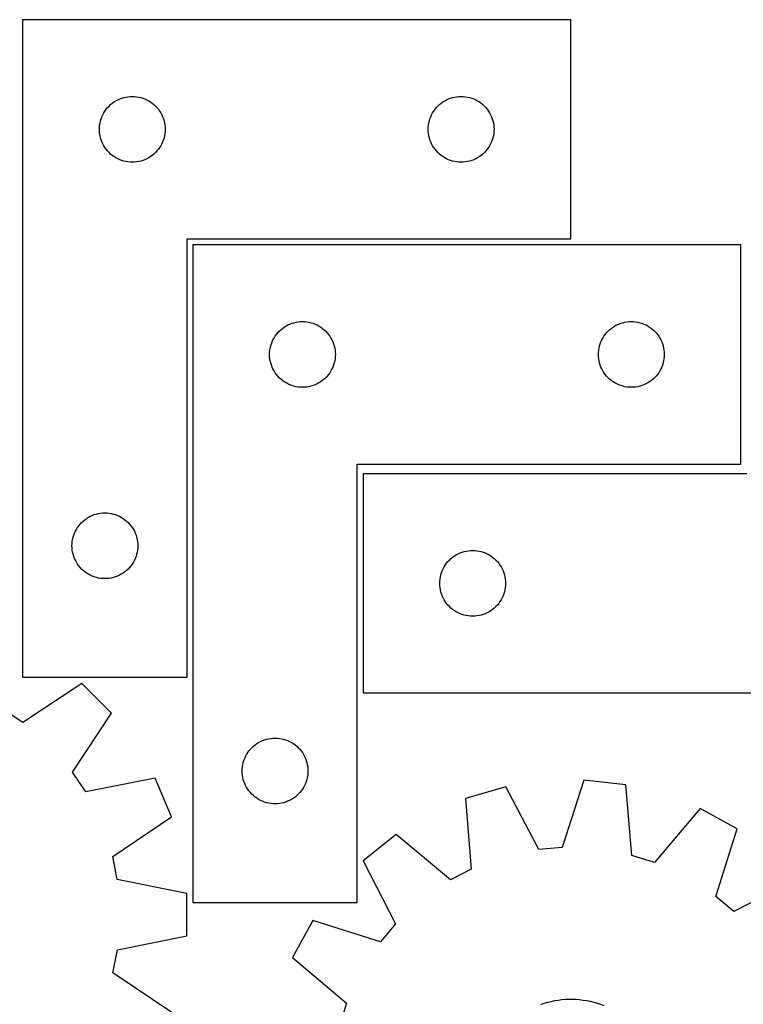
# Model space of a CAD drawing. Header units: millimetres. Extents: x 7 to 1243, y 7 to 1307.
# Tile 17 of 19: x 618 to 816, y 1037 to 1307. Entities that reach past the tile are written whole.
import ezdxf

# ---------------------------------------------------------------- set-up
doc = ezdxf.new("R2010")
doc.units = ezdxf.units.MM
doc.layers.add('CUT', color=7, linetype='CONTINUOUS', true_color=0x000000)

msp = doc.modelspace()

# ---------------------------------------------------------------- linework, layer by layer
at = {"layer": 'CUT'}
for p, q in [((618.492028, 1306.918728), (618.492028, 1126.918728)), ((768.492028, 1306.918728), (618.492028, 1306.918728)), ((768.492028, 1246.918728), (768.492028, 1306.918728)), ((645.599073, 1285.4411), (646.162656, 1285.612061)), ((646.162656, 1285.612061), (646.736215, 1285.745796)), ((646.736215, 1285.745796), (647.317292, 1285.841732)), ((647.317292, 1285.841732), (647.9034, 1285.899459)), ((647.9034, 1285.899459), (648.492028, 1285.918728)), ((648.492028, 1285.918728), (649.080656, 1285.899459)), ((649.080656, 1285.899459), (649.666763, 1285.841732)), ((649.666763, 1285.841732), (650.247841, 1285.745796)), ((650.247841, 1285.745796), (650.821399, 1285.612061)), ((650.821399, 1285.612061), (651.384983, 1285.4411)), ((735.599073, 1285.4411), (736.162656, 1285.612061)), ((736.162656, 1285.612061), (736.736215, 1285.745796)), ((736.736215, 1285.745796), (737.317292, 1285.841732)), ((737.317292, 1285.841732), (737.9034, 1285.899459)), ((737.9034, 1285.899459), (738.492028, 1285.918728)), ((738.492028, 1285.918728), (739.080656, 1285.899459)), ((739.080656, 1285.899459), (739.666763, 1285.841732)), ((739.666763, 1285.841732), (740.247841, 1285.745796)), ((740.247841, 1285.745796), (740.821399, 1285.612061)), ((740.821399, 1285.612061), (741.384983, 1285.4411)), ((641.351848, 1282.397581), (641.725469, 1282.852841)), ((641.725469, 1282.852841), (642.128067, 1283.282689)), ((642.128067, 1283.282689), (642.557915, 1283.685287)), ((642.557915, 1283.685287), (643.013175, 1284.058909)), ((643.013175, 1284.058909), (643.491896, 1284.401955)), ((643.491896, 1284.401955), (643.992028, 1284.712957)), ((643.992028, 1284.712957), (644.51143, 1284.990583)), ((644.51143, 1284.990583), (645.047877, 1285.233644)), ((645.047877, 1285.233644), (645.599073, 1285.4411)), ((651.384983, 1285.4411), (651.936179, 1285.233644)), ((651.936179, 1285.233644), (652.472626, 1284.990583)), ((652.472626, 1284.990583), (652.992028, 1284.712957)), ((652.992028, 1284.712957), (653.49216, 1284.401955)), ((653.49216, 1284.401955), (653.970881, 1284.058909)), ((653.970881, 1284.058909), (654.42614, 1283.685287)), ((654.42614, 1283.685287), (654.855989, 1283.282689)), ((654.855989, 1283.282689), (655.258586, 1282.852841)), ((655.258586, 1282.852841), (655.632208, 1282.397581)), ((731.351848, 1282.397581), (731.725469, 1282.852841)), ((731.725469, 1282.852841), (732.128067, 1283.282689)), ((732.128067, 1283.282689), (732.557915, 1283.685287)), ((732.557915, 1283.685287), (733.013175, 1284.058909)), ((733.013175, 1284.058909), (733.491896, 1284.401955)), ((733.491896, 1284.401955), (733.992028, 1284.712957)), ((733.992028, 1284.712957), (734.51143, 1284.990583)), ((734.51143, 1284.990583), (735.047877, 1285.233644)), ((735.047877, 1285.233644), (735.599073, 1285.4411)), ((741.384983, 1285.4411), (741.936179, 1285.233644)), ((741.936179, 1285.233644), (742.472626, 1284.990583)), ((742.472626, 1284.990583), (742.992028, 1284.712957)), ((742.992028, 1284.712957), (743.49216, 1284.401955)), ((743.49216, 1284.401955), (743.970881, 1284.058909)), ((743.970881, 1284.058909), (744.42614, 1283.685287)), ((744.42614, 1283.685287), (744.855989, 1283.282689)), ((744.855989, 1283.282689), (745.258586, 1282.852841)), ((745.258586, 1282.852841), (745.632208, 1282.397581)), ((639.969657, 1279.811684), (640.177112, 1280.362879)), ((640.177112, 1280.362879), (640.420173, 1280.899327)), ((640.420173, 1280.899327), (640.697799, 1281.418728)), ((640.697799, 1281.418728), (641.008801, 1281.918861)), ((641.008801, 1281.918861), (641.351848, 1282.397581)), ((655.632208, 1282.397581), (655.975254, 1281.918861)), ((655.975254, 1281.918861), (656.286256, 1281.418728)), ((656.286256, 1281.418728), (656.563882, 1280.899327)), ((656.563882, 1280.899327), (656.806944, 1280.362879)), ((656.806944, 1280.362879), (657.014399, 1279.811684)), ((729.969657, 1279.811684), (730.177112, 1280.362879)), ((730.177112, 1280.362879), (730.420173, 1280.899327)), ((730.420173, 1280.899327), (730.697799, 1281.418728)), ((730.697799, 1281.418728), (731.008801, 1281.918861)), ((731.008801, 1281.918861), (731.351848, 1282.397581)), ((745.632208, 1282.397581), (745.975254, 1281.918861)), ((745.975254, 1281.918861), (746.286256, 1281.418728)), ((746.286256, 1281.418728), (746.563882, 1280.899327)), ((746.563882, 1280.899327), (746.806944, 1280.362879)), ((746.806944, 1280.362879), (747.014399, 1279.811684)), ((639.492028, 1276.918728), (639.511297, 1277.507357)), ((639.511297, 1277.507357), (639.569024, 1278.093464)), ((639.569024, 1278.093464), (639.66496, 1278.674541)), ((639.66496, 1278.674541), (639.798695, 1279.2481)), ((639.798695, 1279.2481), (639.969657, 1279.811684)), ((657.014399, 1279.811684), (657.18536, 1279.2481)), ((657.18536, 1279.2481), (657.319095, 1278.674541)), ((657.319095, 1278.674541), (657.415031, 1278.093464)), ((657.415031, 1278.093464), (657.472758, 1277.507357)), ((657.472758, 1277.507357), (657.492028, 1276.918728)), ((729.492028, 1276.918728), (729.511297, 1277.507357)), ((729.511297, 1277.507357), (729.569024, 1278.093464)), ((729.569024, 1278.093464), (729.66496, 1278.674541)), ((729.66496, 1278.674541), (729.798695, 1279.2481)), ((729.798695, 1279.2481), (729.969657, 1279.811684)), ((747.014399, 1279.811684), (747.18536, 1279.2481)), ((747.18536, 1279.2481), (747.319095, 1278.674541)), ((747.319095, 1278.674541), (747.415031, 1278.093464)), ((747.415031, 1278.093464), (747.472758, 1277.507357)), ((747.472758, 1277.507357), (747.492028, 1276.918728)), ((639.511297, 1276.3301), (639.492028, 1276.918728)), ((639.569024, 1275.743993), (639.511297, 1276.3301)), ((639.66496, 1275.162916), (639.569024, 1275.743993)), ((639.798695, 1274.589357), (639.66496, 1275.162916)), ((657.319095, 1275.162916), (657.18536, 1274.589357)), ((657.415031, 1275.743993), (657.319095, 1275.162916)), ((657.472758, 1276.3301), (657.415031, 1275.743993)), ((657.492028, 1276.918728), (657.472758, 1276.3301)), ((729.511297, 1276.3301), (729.492028, 1276.918728)), ((729.569024, 1275.743993), (729.511297, 1276.3301)), ((729.66496, 1275.162916), (729.569024, 1275.743993)), ((729.798695, 1274.589357), (729.66496, 1275.162916)), ((747.319095, 1275.162916), (747.18536, 1274.589357)), ((747.415031, 1275.743993), (747.319095, 1275.162916)), ((747.472758, 1276.3301), (747.415031, 1275.743993)), ((747.492028, 1276.918728), (747.472758, 1276.3301)), ((639.969657, 1274.025773), (639.798695, 1274.589357)), ((640.177112, 1273.474578), (639.969657, 1274.025773)), ((640.420173, 1272.93813), (640.177112, 1273.474578)), ((640.697799, 1272.418728), (640.420173, 1272.93813)), ((641.008801, 1271.918596), (640.697799, 1272.418728)), ((656.286256, 1272.418728), (655.975254, 1271.918596)), ((656.563882, 1272.93813), (656.286256, 1272.418728)), ((656.806944, 1273.474578), (656.563882, 1272.93813)), ((657.014399, 1274.025773), (656.806944, 1273.474578)), ((657.18536, 1274.589357), (657.014399, 1274.025773)), ((729.969657, 1274.025773), (729.798695, 1274.589357)), ((730.177112, 1273.474578), (729.969657, 1274.025773)), ((730.420173, 1272.93813), (730.177112, 1273.474578)), ((730.697799, 1272.418728), (730.420173, 1272.93813)), ((731.008801, 1271.918596), (730.697799, 1272.418728)), ((746.286256, 1272.418728), (745.975254, 1271.918596)), ((746.563882, 1272.93813), (746.286256, 1272.418728)), ((746.806944, 1273.474578), (746.563882, 1272.93813)), ((747.014399, 1274.025773), (746.806944, 1273.474578)), ((747.18536, 1274.589357), (747.014399, 1274.025773)), ((641.351848, 1271.439876), (641.008801, 1271.918596)), ((641.725469, 1270.984616), (641.351848, 1271.439876)), ((642.128067, 1270.554767), (641.725469, 1270.984616)), ((642.557915, 1270.15217), (642.128067, 1270.554767)), ((643.013175, 1269.778548), (642.557915, 1270.15217)), ((643.491896, 1269.435502), (643.013175, 1269.778548)), ((643.992028, 1269.1245), (643.491896, 1269.435502)), ((653.49216, 1269.435502), (652.992028, 1269.1245)), ((653.970881, 1269.778548), (653.49216, 1269.435502)), ((654.42614, 1270.15217), (653.970881, 1269.778548)), ((654.855989, 1270.554767), (654.42614, 1270.15217)), ((655.258586, 1270.984616), (654.855989, 1270.554767)), ((655.632208, 1271.439876), (655.258586, 1270.984616)), ((655.975254, 1271.918596), (655.632208, 1271.439876)), ((731.351848, 1271.439876), (731.008801, 1271.918596)), ((731.725469, 1270.984616), (731.351848, 1271.439876)), ((732.128067, 1270.554767), (731.725469, 1270.984616)), ((732.557915, 1270.15217), (732.128067, 1270.554767)), ((733.013175, 1269.778548), (732.557915, 1270.15217)), ((733.491896, 1269.435502), (733.013175, 1269.778548)), ((733.992028, 1269.1245), (733.491896, 1269.435502)), ((743.49216, 1269.435502), (742.992028, 1269.1245)), ((743.970881, 1269.778548), (743.49216, 1269.435502)), ((744.42614, 1270.15217), (743.970881, 1269.778548)), ((744.855989, 1270.554767), (744.42614, 1270.15217)), ((745.258586, 1270.984616), (744.855989, 1270.554767)), ((745.632208, 1271.439876), (745.258586, 1270.984616)), ((745.975254, 1271.918596), (745.632208, 1271.439876)), ((644.51143, 1268.846874), (643.992028, 1269.1245)), ((645.047877, 1268.603813), (644.51143, 1268.846874)), ((645.599073, 1268.396357), (645.047877, 1268.603813)), ((646.162656, 1268.225396), (645.599073, 1268.396357)), ((646.736215, 1268.091661), (646.162656, 1268.225396)), ((647.317292, 1267.995725), (646.736215, 1268.091661)), ((647.9034, 1267.937998), (647.317292, 1267.995725)), ((648.492028, 1267.918728), (647.9034, 1267.937998)), ((649.080656, 1267.937998), (648.492028, 1267.918728)), ((649.666763, 1267.995725), (649.080656, 1267.937998)), ((650.247841, 1268.091661), (649.666763, 1267.995725)), ((650.821399, 1268.225396), (650.247841, 1268.091661)), ((651.384983, 1268.396357), (650.821399, 1268.225396)), ((651.936179, 1268.603813), (651.384983, 1268.396357)), ((652.472626, 1268.846874), (651.936179, 1268.603813)), ((652.992028, 1269.1245), (652.472626, 1268.846874)), ((734.51143, 1268.846874), (733.992028, 1269.1245)), ((735.047877, 1268.603813), (734.51143, 1268.846874)), ((735.599073, 1268.396357), (735.047877, 1268.603813)), ((736.162656, 1268.225396), (735.599073, 1268.396357)), ((736.736215, 1268.091661), (736.162656, 1268.225396)), ((737.317292, 1267.995725), (736.736215, 1268.091661)), ((737.9034, 1267.937998), (737.317292, 1267.995725)), ((738.492028, 1267.918728), (737.9034, 1267.937998)), ((739.080656, 1267.937998), (738.492028, 1267.918728)), ((739.666763, 1267.995725), (739.080656, 1267.937998)), ((740.247841, 1268.091661), (739.666763, 1267.995725)), ((740.821399, 1268.225396), (740.247841, 1268.091661)), ((741.384983, 1268.396357), (740.821399, 1268.225396)), ((741.936179, 1268.603813), (741.384983, 1268.396357)), ((742.472626, 1268.846874), (741.936179, 1268.603813)), ((742.992028, 1269.1245), (742.472626, 1268.846874)), ((663.492028, 1126.918728), (663.492028, 1246.918728)), ((663.492028, 1246.918728), (768.492028, 1246.918728)), ((665.074242, 1245.292019), (665.074242, 1065.292019)), ((815.074242, 1245.292019), (665.074242, 1245.292019)), ((815.074242, 1185.292019), (815.074242, 1245.292019)), ((691.093644, 1223.363874), (691.630091, 1223.606935)), ((691.630091, 1223.606935), (692.181287, 1223.814391)), ((692.181287, 1223.814391), (692.744871, 1223.985352)), ((692.744871, 1223.985352), (693.318429, 1224.119087)), ((693.318429, 1224.119087), (693.899506, 1224.215023)), ((693.899506, 1224.215023), (694.485614, 1224.27275)), ((694.485614, 1224.27275), (695.074242, 1224.292019)), ((695.074242, 1224.292019), (695.66287, 1224.27275)), ((695.66287, 1224.27275), (696.248978, 1224.215023)), ((696.248978, 1224.215023), (696.830055, 1224.119087)), ((696.830055, 1224.119087), (697.403613, 1223.985352)), ((697.403613, 1223.985352), (697.967197, 1223.814391)), ((697.967197, 1223.814391), (698.518393, 1223.606935)), ((698.518393, 1223.606935), (699.05484, 1223.363874)), ((781.093644, 1223.363874), (781.630091, 1223.606935)), ((781.630091, 1223.606935), (782.181287, 1223.814391)), ((782.181287, 1223.814391), (782.744871, 1223.985352)), ((782.744871, 1223.985352), (783.318429, 1224.119087)), ((783.318429, 1224.119087), (783.899506, 1224.215023)), ((783.899506, 1224.215023), (784.485614, 1224.27275)), ((784.485614, 1224.27275), (785.074242, 1224.292019)), ((785.074242, 1224.292019), (785.66287, 1224.27275)), ((785.66287, 1224.27275), (786.248978, 1224.215023)), ((786.248978, 1224.215023), (786.830055, 1224.119087)), ((786.830055, 1224.119087), (787.403613, 1223.985352)), ((787.403613, 1223.985352), (787.967197, 1223.814391)), ((787.967197, 1223.814391), (788.518393, 1223.606935)), ((788.518393, 1223.606935), (789.05484, 1223.363874)), ((687.934062, 1220.770872), (688.307684, 1221.226132)), ((688.307684, 1221.226132), (688.710281, 1221.655981)), ((688.710281, 1221.655981), (689.14013, 1222.058578)), ((689.14013, 1222.058578), (689.595389, 1222.4322)), ((689.595389, 1222.4322), (690.07411, 1222.775246)), ((690.07411, 1222.775246), (690.574242, 1223.086248)), ((690.574242, 1223.086248), (691.093644, 1223.363874)), ((699.05484, 1223.363874), (699.574242, 1223.086248)), ((699.574242, 1223.086248), (700.074374, 1222.775246)), ((700.074374, 1222.775246), (700.553095, 1222.4322)), ((700.553095, 1222.4322), (701.008354, 1222.058578)), ((701.008354, 1222.058578), (701.438203, 1221.655981)), ((701.438203, 1221.655981), (701.8408, 1221.226132)), ((701.8408, 1221.226132), (702.214422, 1220.770872)), ((777.934062, 1220.770872), (778.307684, 1221.226132)), ((778.307684, 1221.226132), (778.710281, 1221.655981)), ((778.710281, 1221.655981), (779.14013, 1222.058578)), ((779.14013, 1222.058578), (779.595389, 1222.4322)), ((779.595389, 1222.4322), (780.07411, 1222.775246)), ((780.07411, 1222.775246), (780.574242, 1223.086248)), ((780.574242, 1223.086248), (781.093644, 1223.363874)), ((789.05484, 1223.363874), (789.574242, 1223.086248)), ((789.574242, 1223.086248), (790.074374, 1222.775246)), ((790.074374, 1222.775246), (790.553095, 1222.4322)), ((790.553095, 1222.4322), (791.008354, 1222.058578)), ((791.008354, 1222.058578), (791.438203, 1221.655981)), ((791.438203, 1221.655981), (791.8408, 1221.226132)), ((791.8408, 1221.226132), (792.214422, 1220.770872)), ((686.38091, 1217.621391), (686.551871, 1218.184975)), ((686.551871, 1218.184975), (686.759326, 1218.73617)), ((686.759326, 1218.73617), (687.002387, 1219.272618)), ((687.002387, 1219.272618), (687.280013, 1219.792019)), ((687.280013, 1219.792019), (687.591016, 1220.292152)), ((687.591016, 1220.292152), (687.934062, 1220.770872)), ((702.214422, 1220.770872), (702.557469, 1220.292152)), ((702.557469, 1220.292152), (702.868471, 1219.792019)), ((702.868471, 1219.792019), (703.146097, 1219.272618)), ((703.146097, 1219.272618), (703.389158, 1218.73617)), ((703.389158, 1218.73617), (703.596613, 1218.184975)), ((703.596613, 1218.184975), (703.767575, 1217.621391)), ((776.38091, 1217.621391), (776.551871, 1218.184975)), ((776.551871, 1218.184975), (776.759326, 1218.73617)), ((776.759326, 1218.73617), (777.002387, 1219.272618)), ((777.002387, 1219.272618), (777.280013, 1219.792019)), ((777.280013, 1219.792019), (777.591016, 1220.292152)), ((777.591016, 1220.292152), (777.934062, 1220.770872)), ((792.214422, 1220.770872), (792.557469, 1220.292152)), ((792.557469, 1220.292152), (792.868471, 1219.792019)), ((792.868471, 1219.792019), (793.146097, 1219.272618)), ((793.146097, 1219.272618), (793.389158, 1218.73617)), ((793.389158, 1218.73617), (793.596613, 1218.184975)), ((793.596613, 1218.184975), (793.767575, 1217.621391)), ((686.074242, 1215.292019), (686.093512, 1215.880648)), ((686.093512, 1215.880648), (686.151238, 1216.466755)), ((686.151238, 1216.466755), (686.247175, 1217.047832)), ((686.247175, 1217.047832), (686.38091, 1217.621391)), ((703.767575, 1217.621391), (703.90131, 1217.047832)), ((703.90131, 1217.047832), (703.997246, 1216.466755)), ((703.997246, 1216.466755), (704.054972, 1215.880648)), ((704.054972, 1215.880648), (704.074242, 1215.292019)), ((776.074242, 1215.292019), (776.093512, 1215.880648)), ((776.093512, 1215.880648), (776.151238, 1216.466755)), ((776.151238, 1216.466755), (776.247175, 1217.047832)), ((776.247175, 1217.047832), (776.38091, 1217.621391)), ((793.767575, 1217.621391), (793.90131, 1217.047832)), ((793.90131, 1217.047832), (793.997246, 1216.466755)), ((793.997246, 1216.466755), (794.054972, 1215.880648)), ((794.054972, 1215.880648), (794.074242, 1215.292019)), ((686.093512, 1214.703391), (686.074242, 1215.292019)), ((686.151238, 1214.117284), (686.093512, 1214.703391)), ((686.247175, 1213.536207), (686.151238, 1214.117284)), ((686.38091, 1212.962648), (686.247175, 1213.536207)), ((686.551871, 1212.399064), (686.38091, 1212.962648)), ((703.767575, 1212.962648), (703.596613, 1212.399064)), ((703.90131, 1213.536207), (703.767575, 1212.962648)), ((703.997246, 1214.117284), (703.90131, 1213.536207)), ((704.054972, 1214.703391), (703.997246, 1214.117284)), ((704.074242, 1215.292019), (704.054972, 1214.703391)), ((776.093512, 1214.703391), (776.074242, 1215.292019)), ((776.151238, 1214.117284), (776.093512, 1214.703391)), ((776.247175, 1213.536207), (776.151238, 1214.117284)), ((776.38091, 1212.962648), (776.247175, 1213.536207)), ((776.551871, 1212.399064), (776.38091, 1212.962648)), ((793.767575, 1212.962648), (793.596613, 1212.399064)), ((793.90131, 1213.536207), (793.767575, 1212.962648)), ((793.997246, 1214.117284), (793.90131, 1213.536207)), ((794.054972, 1214.703391), (793.997246, 1214.117284)), ((794.074242, 1215.292019), (794.054972, 1214.703391)), ((686.759326, 1211.847869), (686.551871, 1212.399064)), ((687.002387, 1211.311421), (686.759326, 1211.847869)), ((687.280013, 1210.792019), (687.002387, 1211.311421)), ((687.591016, 1210.291887), (687.280013, 1210.792019)), ((687.934062, 1209.813167), (687.591016, 1210.291887)), ((702.557469, 1210.291887), (702.214422, 1209.813167)), ((702.868471, 1210.792019), (702.557469, 1210.291887)), ((703.146097, 1211.311421), (702.868471, 1210.792019)), ((703.389158, 1211.847869), (703.146097, 1211.311421)), ((703.596613, 1212.399064), (703.389158, 1211.847869)), ((776.759326, 1211.847869), (776.551871, 1212.399064)), ((777.002387, 1211.311421), (776.759326, 1211.847869)), ((777.280013, 1210.792019), (777.002387, 1211.311421)), ((777.591016, 1210.291887), (777.280013, 1210.792019)), ((777.934062, 1209.813167), (777.591016, 1210.291887)), ((792.557469, 1210.291887), (792.214422, 1209.813167)), ((792.868471, 1210.792019), (792.557469, 1210.291887)), ((793.146097, 1211.311421), (792.868471, 1210.792019)), ((793.389158, 1211.847869), (793.146097, 1211.311421)), ((793.596613, 1212.399064), (793.389158, 1211.847869)), ((688.307684, 1209.357907), (687.934062, 1209.813167)), ((688.710281, 1208.928058), (688.307684, 1209.357907)), ((689.14013, 1208.525461), (688.710281, 1208.928058)), ((689.595389, 1208.151839), (689.14013, 1208.525461)), ((690.07411, 1207.808793), (689.595389, 1208.151839)), ((690.574242, 1207.497791), (690.07411, 1207.808793)), ((691.093644, 1207.220165), (690.574242, 1207.497791)), ((699.574242, 1207.497791), (699.05484, 1207.220165)), ((700.074374, 1207.808793), (699.574242, 1207.497791)), ((700.553095, 1208.151839), (700.074374, 1207.808793)), ((701.008354, 1208.525461), (700.553095, 1208.151839)), ((701.438203, 1208.928058), (701.008354, 1208.525461)), ((701.8408, 1209.357907), (701.438203, 1208.928058)), ((702.214422, 1209.813167), (701.8408, 1209.357907)), ((778.307684, 1209.357907), (777.934062, 1209.813167)), ((778.710281, 1208.928058), (778.307684, 1209.357907)), ((779.14013, 1208.525461), (778.710281, 1208.928058)), ((779.595389, 1208.151839), (779.14013, 1208.525461)), ((780.07411, 1207.808793), (779.595389, 1208.151839)), ((780.574242, 1207.497791), (780.07411, 1207.808793)), ((781.093644, 1207.220165), (780.574242, 1207.497791)), ((789.574242, 1207.497791), (789.05484, 1207.220165)), ((790.074374, 1207.808793), (789.574242, 1207.497791)), ((790.553095, 1208.151839), (790.074374, 1207.808793)), ((791.008354, 1208.525461), (790.553095, 1208.151839)), ((791.438203, 1208.928058), (791.008354, 1208.525461)), ((791.8408, 1209.357907), (791.438203, 1208.928058)), ((792.214422, 1209.813167), (791.8408, 1209.357907)), ((691.630091, 1206.977104), (691.093644, 1207.220165)), ((692.181287, 1206.769648), (691.630091, 1206.977104)), ((692.744871, 1206.598687), (692.181287, 1206.769648)), ((693.318429, 1206.464952), (692.744871, 1206.598687)), ((693.899506, 1206.369016), (693.318429, 1206.464952)), ((694.485614, 1206.311289), (693.899506, 1206.369016)), ((695.074242, 1206.292019), (694.485614, 1206.311289)), ((695.66287, 1206.311289), (695.074242, 1206.292019)), ((696.248978, 1206.369016), (695.66287, 1206.311289)), ((696.830055, 1206.464952), (696.248978, 1206.369016)), ((697.403613, 1206.598687), (696.830055, 1206.464952)), ((697.967197, 1206.769648), (697.403613, 1206.598687)), ((698.518393, 1206.977104), (697.967197, 1206.769648)), ((699.05484, 1207.220165), (698.518393, 1206.977104)), ((781.630091, 1206.977104), (781.093644, 1207.220165)), ((782.181287, 1206.769648), (781.630091, 1206.977104)), ((782.744871, 1206.598687), (782.181287, 1206.769648)), ((783.318429, 1206.464952), (782.744871, 1206.598687)), ((783.899506, 1206.369016), (783.318429, 1206.464952)), ((784.485614, 1206.311289), (783.899506, 1206.369016)), ((785.074242, 1206.292019), (784.485614, 1206.311289)), ((785.66287, 1206.311289), (785.074242, 1206.292019)), ((786.248978, 1206.369016), (785.66287, 1206.311289)), ((786.830055, 1206.464952), (786.248978, 1206.369016)), ((787.403613, 1206.598687), (786.830055, 1206.464952)), ((787.967197, 1206.769648), (787.403613, 1206.598687)), ((788.518393, 1206.977104), (787.967197, 1206.769648)), ((789.05484, 1207.220165), (788.518393, 1206.977104)), ((710.074242, 1065.292019), (710.074242, 1185.292019)), ((710.074242, 1185.292019), (815.074242, 1185.292019)), ((816.642973, 1182.640169), (711.642973, 1182.640169)), ((711.642973, 1182.640169), (711.642973, 1122.640169)), ((634.628067, 1169.282689), (635.057915, 1169.685287)), ((635.057915, 1169.685287), (635.513175, 1170.058909)), ((635.513175, 1170.058909), (635.991896, 1170.401955)), ((635.991896, 1170.401955), (636.492028, 1170.712957)), ((636.492028, 1170.712957), (637.01143, 1170.990583)), ((637.01143, 1170.990583), (637.547877, 1171.233644)), ((637.547877, 1171.233644), (638.099073, 1171.4411)), ((638.099073, 1171.4411), (638.662656, 1171.612061)), ((638.662656, 1171.612061), (639.236215, 1171.745796)), ((639.236215, 1171.745796), (639.817292, 1171.841732)), ((639.817292, 1171.841732), (640.4034, 1171.899459)), ((640.4034, 1171.899459), (640.992028, 1171.918728)), ((640.992028, 1171.918728), (641.580656, 1171.899459)), ((641.580656, 1171.899459), (642.166763, 1171.841732)), ((642.166763, 1171.841732), (642.747841, 1171.745796)), ((642.747841, 1171.745796), (643.321399, 1171.612061)), ((643.321399, 1171.612061), (643.884983, 1171.4411)), ((643.884983, 1171.4411), (644.436179, 1171.233644)), ((644.436179, 1171.233644), (644.972626, 1170.990583)), ((644.972626, 1170.990583), (645.492028, 1170.712957)), ((645.492028, 1170.712957), (645.99216, 1170.401955)), ((645.99216, 1170.401955), (646.470881, 1170.058909)), ((646.470881, 1170.058909), (646.92614, 1169.685287)), ((646.92614, 1169.685287), (647.355989, 1169.282689)), ((632.920173, 1166.899327), (633.197799, 1167.418728)), ((633.197799, 1167.418728), (633.508801, 1167.918861)), ((633.508801, 1167.918861), (633.851848, 1168.397581)), ((633.851848, 1168.397581), (634.225469, 1168.852841)), ((634.225469, 1168.852841), (634.628067, 1169.282689)), ((647.355989, 1169.282689), (647.758586, 1168.852841)), ((647.758586, 1168.852841), (648.132208, 1168.397581)), ((648.132208, 1168.397581), (648.475254, 1167.918861)), ((648.475254, 1167.918861), (648.786256, 1167.418728)), ((648.786256, 1167.418728), (649.063882, 1166.899327)), ((632.069024, 1164.093464), (632.16496, 1164.674541)), ((632.16496, 1164.674541), (632.298695, 1165.2481)), ((632.298695, 1165.2481), (632.469657, 1165.811684)), ((632.469657, 1165.811684), (632.677112, 1166.362879)), ((632.677112, 1166.362879), (632.920173, 1166.899327)), ((649.063882, 1166.899327), (649.306944, 1166.362879)), ((649.306944, 1166.362879), (649.514399, 1165.811684)), ((649.514399, 1165.811684), (649.68536, 1165.2481)), ((649.68536, 1165.2481), (649.819095, 1164.674541)), ((649.819095, 1164.674541), (649.915031, 1164.093464)), ((631.992028, 1162.918728), (632.011297, 1163.507357)), ((632.011297, 1162.3301), (631.992028, 1162.918728)), ((632.011297, 1163.507357), (632.069024, 1164.093464)), ((632.069024, 1161.743993), (632.011297, 1162.3301)), ((632.16496, 1161.162916), (632.069024, 1161.743993)), ((649.915031, 1161.743993), (649.819095, 1161.162916)), ((649.915031, 1164.093464), (649.972758, 1163.507357)), ((649.972758, 1162.3301), (649.915031, 1161.743993)), ((649.972758, 1163.507357), (649.992028, 1162.918728)), ((649.992028, 1162.918728), (649.972758, 1162.3301)), ((740.468238, 1161.563173), (741.054345, 1161.620899)), ((741.054345, 1161.620899), (741.642973, 1161.640169)), ((741.642973, 1161.640169), (742.231601, 1161.620899)), ((742.231601, 1161.620899), (742.817709, 1161.563173)), ((632.298695, 1160.589357), (632.16496, 1161.162916)), ((632.469657, 1160.025773), (632.298695, 1160.589357)), ((632.677112, 1159.474578), (632.469657, 1160.025773)), ((632.920173, 1158.93813), (632.677112, 1159.474578)), ((633.197799, 1158.418728), (632.920173, 1158.93813)), ((649.063882, 1158.93813), (648.786256, 1158.418728)), ((649.306944, 1159.474578), (649.063882, 1158.93813)), ((649.514399, 1160.025773), (649.306944, 1159.474578)), ((649.68536, 1160.589357), (649.514399, 1160.025773)), ((649.819095, 1161.162916), (649.68536, 1160.589357)), ((734.876415, 1158.574281), (735.279012, 1159.00413)), ((735.279012, 1159.00413), (735.708861, 1159.406727)), ((735.708861, 1159.406727), (736.16412, 1159.780349)), ((736.16412, 1159.780349), (736.642841, 1160.123395)), ((736.642841, 1160.123395), (737.142973, 1160.434397)), ((737.142973, 1160.434397), (737.662375, 1160.712024)), ((737.662375, 1160.712024), (738.198822, 1160.955085)), ((738.198822, 1160.955085), (738.750018, 1161.16254)), ((738.750018, 1161.16254), (739.313602, 1161.333501)), ((739.313602, 1161.333501), (739.88716, 1161.467236)), ((739.88716, 1161.467236), (740.468238, 1161.563173)), ((742.817709, 1161.563173), (743.398786, 1161.467236)), ((743.398786, 1161.467236), (743.972345, 1161.333501)), ((743.972345, 1161.333501), (744.535928, 1161.16254)), ((744.535928, 1161.16254), (745.087124, 1160.955085)), ((745.087124, 1160.955085), (745.623571, 1160.712024)), ((745.623571, 1160.712024), (746.142973, 1160.434397)), ((746.142973, 1160.434397), (746.643105, 1160.123395)), ((746.643105, 1160.123395), (747.121826, 1159.780349)), ((747.121826, 1159.780349), (747.577086, 1159.406727)), ((747.577086, 1159.406727), (748.006934, 1159.00413)), ((748.006934, 1159.00413), (748.409532, 1158.574281)), ((633.508801, 1157.918596), (633.197799, 1158.418728)), ((633.851848, 1157.439876), (633.508801, 1157.918596)), ((634.225469, 1156.984616), (633.851848, 1157.439876)), ((634.628067, 1156.554767), (634.225469, 1156.984616)), ((635.057915, 1156.15217), (634.628067, 1156.554767)), ((647.355989, 1156.554767), (646.92614, 1156.15217)), ((647.758586, 1156.984616), (647.355989, 1156.554767)), ((648.132208, 1157.439876), (647.758586, 1156.984616)), ((648.475254, 1157.918596), (648.132208, 1157.439876)), ((648.786256, 1158.418728), (648.475254, 1157.918596)), ((733.328057, 1156.08432), (733.571119, 1156.620767)), ((733.571119, 1156.620767), (733.848745, 1157.140169)), ((733.848745, 1157.140169), (734.159747, 1157.640301)), ((734.159747, 1157.640301), (734.502793, 1158.119022)), ((734.502793, 1158.119022), (734.876415, 1158.574281)), ((748.409532, 1158.574281), (748.783153, 1158.119022)), ((748.783153, 1158.119022), (749.1262, 1157.640301)), ((749.1262, 1157.640301), (749.437202, 1157.140169)), ((749.437202, 1157.140169), (749.714828, 1156.620767)), ((749.714828, 1156.620767), (749.957889, 1156.08432)), ((635.513175, 1155.778548), (635.057915, 1156.15217)), ((635.991896, 1155.435502), (635.513175, 1155.778548)), ((636.492028, 1155.1245), (635.991896, 1155.435502)), ((637.01143, 1154.846874), (636.492028, 1155.1245)), ((637.547877, 1154.603813), (637.01143, 1154.846874)), ((638.099073, 1154.396357), (637.547877, 1154.603813)), ((638.662656, 1154.225396), (638.099073, 1154.396357)), ((639.236215, 1154.091661), (638.662656, 1154.225396)), ((639.817292, 1153.995725), (639.236215, 1154.091661)), ((640.4034, 1153.937998), (639.817292, 1153.995725)), ((640.992028, 1153.918728), (640.4034, 1153.937998)), ((641.580656, 1153.937998), (640.992028, 1153.918728)), ((642.166763, 1153.995725), (641.580656, 1153.937998)), ((642.747841, 1154.091661), (642.166763, 1153.995725)), ((643.321399, 1154.225396), (642.747841, 1154.091661)), ((643.884983, 1154.396357), (643.321399, 1154.225396)), ((644.436179, 1154.603813), (643.884983, 1154.396357)), ((644.972626, 1154.846874), (644.436179, 1154.603813)), ((645.492028, 1155.1245), (644.972626, 1154.846874)), ((645.99216, 1155.435502), (645.492028, 1155.1245)), ((646.470881, 1155.778548), (645.99216, 1155.435502)), ((646.92614, 1156.15217), (646.470881, 1155.778548)), ((732.662243, 1153.228797), (732.71997, 1153.814905)), ((732.71997, 1153.814905), (732.815906, 1154.395982)), ((732.815906, 1154.395982), (732.949641, 1154.96954)), ((732.949641, 1154.96954), (733.120602, 1155.533124)), ((733.120602, 1155.533124), (733.328057, 1156.08432)), ((749.957889, 1156.08432), (750.165344, 1155.533124)), ((750.165344, 1155.533124), (750.336306, 1154.96954)), ((750.336306, 1154.96954), (750.470041, 1154.395982)), ((750.470041, 1154.395982), (750.565977, 1153.814905)), ((750.565977, 1153.814905), (750.623704, 1153.228797)), ((732.642973, 1152.640169), (732.662243, 1153.228797)), ((732.662243, 1152.051541), (732.642973, 1152.640169)), ((732.71997, 1151.465433), (732.662243, 1152.051541)), ((732.815906, 1150.884356), (732.71997, 1151.465433)), ((732.949641, 1150.310797), (732.815906, 1150.884356)), ((750.470041, 1150.884356), (750.336306, 1150.310797)), ((750.565977, 1151.465433), (750.470041, 1150.884356)), ((750.623704, 1152.051541), (750.565977, 1151.465433)), ((750.623704, 1153.228797), (750.642973, 1152.640169)), ((750.642973, 1152.640169), (750.623704, 1152.051541)), ((733.120602, 1149.747214), (732.949641, 1150.310797)), ((733.328057, 1149.196018), (733.120602, 1149.747214)), ((733.571119, 1148.659571), (733.328057, 1149.196018)), ((733.848745, 1148.140169), (733.571119, 1148.659571)), ((734.159747, 1147.640037), (733.848745, 1148.140169)), ((749.437202, 1148.140169), (749.1262, 1147.640037)), ((749.714828, 1148.659571), (749.437202, 1148.140169)), ((749.957889, 1149.196018), (749.714828, 1148.659571)), ((750.165344, 1149.747214), (749.957889, 1149.196018)), ((750.336306, 1150.310797), (750.165344, 1149.747214)), ((734.502793, 1147.161316), (734.159747, 1147.640037)), ((734.876415, 1146.706057), (734.502793, 1147.161316)), ((735.279012, 1146.276208), (734.876415, 1146.706057)), ((735.708861, 1145.873611), (735.279012, 1146.276208)), ((736.16412, 1145.499989), (735.708861, 1145.873611)), ((736.642841, 1145.156942), (736.16412, 1145.499989)), ((747.121826, 1145.499989), (746.643105, 1145.156942)), ((747.577086, 1145.873611), (747.121826, 1145.499989)), ((748.006934, 1146.276208), (747.577086, 1145.873611)), ((748.409532, 1146.706057), (748.006934, 1146.276208)), ((748.783153, 1147.161316), (748.409532, 1146.706057)), ((749.1262, 1147.640037), (748.783153, 1147.161316)), ((737.142973, 1144.84594), (736.642841, 1145.156942)), ((737.662375, 1144.568314), (737.142973, 1144.84594)), ((738.198822, 1144.325253), (737.662375, 1144.568314)), ((738.750018, 1144.117798), (738.198822, 1144.325253)), ((739.313602, 1143.946836), (738.750018, 1144.117798)), ((739.88716, 1143.813101), (739.313602, 1143.946836)), ((740.468238, 1143.717165), (739.88716, 1143.813101)), ((741.054345, 1143.659439), (740.468238, 1143.717165)), ((741.642973, 1143.640169), (741.054345, 1143.659439)), ((742.231601, 1143.659439), (741.642973, 1143.640169)), ((742.817709, 1143.717165), (742.231601, 1143.659439)), ((743.398786, 1143.813101), (742.817709, 1143.717165)), ((743.972345, 1143.946836), (743.398786, 1143.813101)), ((744.535928, 1144.117798), (743.972345, 1143.946836)), ((745.087124, 1144.325253), (744.535928, 1144.117798)), ((745.623571, 1144.568314), (745.087124, 1144.325253)), ((746.142973, 1144.84594), (745.623571, 1144.568314)), ((746.643105, 1145.156942), (746.142973, 1144.84594)), ((618.492028, 1126.918728), (663.492028, 1126.918728)), ((634.676621, 1125.247486), (618.547634, 1114.509786)), ((642.848339, 1117.104483), (634.676621, 1125.247486)), ((711.642973, 1122.640169), (861.642973, 1122.640169)), ((618.547634, 1114.509786), (613.195148, 1118.072591)), ((632.167482, 1100.937798), (642.848339, 1117.104483)), ((681.210281, 1107.655981), (681.64013, 1108.058578)), ((681.64013, 1108.058578), (682.095389, 1108.4322)), ((682.095389, 1108.4322), (682.57411, 1108.775246)), ((682.57411, 1108.775246), (683.074242, 1109.086248)), ((683.074242, 1109.086248), (683.593644, 1109.363874)), ((683.593644, 1109.363874), (684.130091, 1109.606935)), ((684.130091, 1109.606935), (684.681287, 1109.814391)), ((684.681287, 1109.814391), (685.244871, 1109.985352)), ((685.244871, 1109.985352), (685.818429, 1110.119087)), ((685.818429, 1110.119087), (686.399506, 1110.215023)), ((686.399506, 1110.215023), (686.985614, 1110.27275)), ((686.985614, 1110.27275), (687.574242, 1110.292019)), ((687.574242, 1110.292019), (688.16287, 1110.27275)), ((688.16287, 1110.27275), (688.748978, 1110.215023)), ((688.748978, 1110.215023), (689.330055, 1110.119087)), ((689.330055, 1110.119087), (689.903613, 1109.985352)), ((689.903613, 1109.985352), (690.467197, 1109.814391)), ((690.467197, 1109.814391), (691.018393, 1109.606935)), ((691.018393, 1109.606935), (691.55484, 1109.363874)), ((691.55484, 1109.363874), (692.074242, 1109.086248)), ((692.074242, 1109.086248), (692.574374, 1108.775246)), ((692.574374, 1108.775246), (693.053095, 1108.4322)), ((693.053095, 1108.4322), (693.508354, 1108.058578)), ((693.508354, 1108.058578), (693.938203, 1107.655981)), ((679.259326, 1104.73617), (679.502387, 1105.272618)), ((679.502387, 1105.272618), (679.780013, 1105.792019)), ((679.780013, 1105.792019), (680.091016, 1106.292152)), ((680.091016, 1106.292152), (680.434062, 1106.770872)), ((680.434062, 1106.770872), (680.807684, 1107.226132)), ((680.807684, 1107.226132), (681.210281, 1107.655981)), ((693.938203, 1107.655981), (694.3408, 1107.226132)), ((694.3408, 1107.226132), (694.714422, 1106.770872)), ((694.714422, 1106.770872), (695.057469, 1106.292152)), ((695.057469, 1106.292152), (695.368471, 1105.792019)), ((695.368471, 1105.792019), (695.646097, 1105.272618)), ((695.646097, 1105.272618), (695.889158, 1104.73617)), ((678.593512, 1101.880648), (678.651238, 1102.466755)), ((678.651238, 1102.466755), (678.747175, 1103.047832)), ((678.747175, 1103.047832), (678.88091, 1103.621391)), ((678.88091, 1103.621391), (679.051871, 1104.184975)), ((679.051871, 1104.184975), (679.259326, 1104.73617)), ((695.889158, 1104.73617), (696.096613, 1104.184975)), ((696.096613, 1104.184975), (696.267575, 1103.621391)), ((696.267575, 1103.621391), (696.40131, 1103.047832)), ((696.40131, 1103.047832), (696.497246, 1102.466755)), ((696.497246, 1102.466755), (696.554972, 1101.880648)), ((635.749107, 1095.597887), (632.167482, 1100.937798)), ((678.574242, 1101.292019), (678.593512, 1101.880648)), ((678.593512, 1100.703391), (678.574242, 1101.292019)), ((678.651238, 1100.117284), (678.593512, 1100.703391)), ((678.747175, 1099.536207), (678.651238, 1100.117284)), ((696.497246, 1100.117284), (696.40131, 1099.536207)), ((696.554972, 1100.703391), (696.497246, 1100.117284)), ((696.554972, 1101.880648), (696.574242, 1101.292019)), ((696.574242, 1101.292019), (696.554972, 1100.703391)), ((654.759488, 1099.345932), (635.749107, 1095.597887)), ((659.192978, 1088.695597), (654.759488, 1099.345932)), ((678.88091, 1098.962648), (678.747175, 1099.536207)), ((679.051871, 1098.399064), (678.88091, 1098.962648)), ((679.259326, 1097.847869), (679.051871, 1098.399064)), ((679.502387, 1097.311421), (679.259326, 1097.847869)), ((679.780013, 1096.792019), (679.502387, 1097.311421)), ((695.646097, 1097.311421), (695.368471, 1096.792019)), ((695.889158, 1097.847869), (695.646097, 1097.311421)), ((696.096613, 1098.399064), (695.889158, 1097.847869)), ((696.267575, 1098.962648), (696.096613, 1098.399064)), ((696.40131, 1099.536207), (696.267575, 1098.962648)), ((750.757951, 1096.927842), (739.676825, 1093.719399)), ((759.73358, 1079.755758), (750.757951, 1096.927842)), ((772.063076, 1098.753555), (766.139929, 1080.30474)), ((783.52852, 1097.477207), (772.063076, 1098.753555)), ((785.249448, 1078.177444), (783.52852, 1097.477207)), ((680.091016, 1096.291887), (679.780013, 1096.792019)), ((680.434062, 1095.813167), (680.091016, 1096.291887)), ((680.807684, 1095.357907), (680.434062, 1095.813167)), ((681.210281, 1094.928058), (680.807684, 1095.357907)), ((681.64013, 1094.525461), (681.210281, 1094.928058)), ((682.095389, 1094.151839), (681.64013, 1094.525461)), ((693.508354, 1094.525461), (693.053095, 1094.151839)), ((693.938203, 1094.928058), (693.508354, 1094.525461)), ((694.3408, 1095.357907), (693.938203, 1094.928058)), ((694.714422, 1095.813167), (694.3408, 1095.357907)), ((695.057469, 1096.291887), (694.714422, 1095.813167)), ((695.368471, 1096.792019), (695.057469, 1096.291887)), ((682.57411, 1093.808793), (682.095389, 1094.151839)), ((683.074242, 1093.497791), (682.57411, 1093.808793)), ((683.593644, 1093.220165), (683.074242, 1093.497791)), ((684.130091, 1092.977104), (683.593644, 1093.220165)), ((684.681287, 1092.769648), (684.130091, 1092.977104)), ((685.244871, 1092.598687), (684.681287, 1092.769648)), ((685.818429, 1092.464952), (685.244871, 1092.598687)), ((686.399506, 1092.369016), (685.818429, 1092.464952)), ((686.985614, 1092.311289), (686.399506, 1092.369016)), ((687.574242, 1092.292019), (686.985614, 1092.311289)), ((688.16287, 1092.311289), (687.574242, 1092.292019)), ((688.748978, 1092.369016), (688.16287, 1092.311289)), ((689.330055, 1092.464952), (688.748978, 1092.369016)), ((689.903613, 1092.598687), (689.330055, 1092.464952)), ((690.467197, 1092.769648), (689.903613, 1092.598687)), ((691.018393, 1092.977104), (690.467197, 1092.769648)), ((691.55484, 1093.220165), (691.018393, 1092.977104)), ((692.074242, 1093.497791), (691.55484, 1093.220165)), ((692.574374, 1093.808793), (692.074242, 1093.497791)), ((693.053095, 1094.151839), (692.574374, 1093.808793)), ((739.676825, 1093.719399), (741.264605, 1074.408226)), ((803.91056, 1091.010826), (791.37823, 1076.233035)), ((814.014812, 1085.443999), (803.91056, 1091.010826)), ((643.138431, 1077.846914), (659.192978, 1088.695597)), ((720.692125, 1083.879542), (711.682317, 1076.674763)), ((735.555997, 1071.449429), (720.692125, 1083.879542)), ((808.219042, 1066.954773), (814.014812, 1085.443999)), ((766.139929, 1080.30474), (759.73358, 1079.755758)), ((791.37823, 1076.233035), (785.249448, 1078.177444)), ((644.403926, 1071.542851), (643.138431, 1077.846914)), ((711.682317, 1076.674763), (720.539301, 1059.441183)), ((741.264605, 1074.408226), (735.555997, 1071.449429)), ((663.401542, 1067.730636), (644.403926, 1071.542851)), ((830.370784, 1071.669974), (813.137205, 1062.81299)), ((663.421847, 1056.194386), (663.401542, 1067.730636)), ((665.074242, 1065.292019), (710.074242, 1065.292019)), ((813.137205, 1062.81299), (808.219042, 1066.954773)), ((697.908292, 1060.31879), (692.341465, 1050.214539)), ((716.397518, 1054.523021), (697.908292, 1060.31879)), ((720.539301, 1059.441183), (716.397518, 1054.523021)), ((644.437767, 1052.31532), (663.421847, 1056.194386)), ((643.194472, 1046.006841), (644.437767, 1052.31532)), ((692.341465, 1050.214539), (707.119256, 1037.682208)), ((659.287109, 1035.21474), (643.194472, 1046.006841)), ((707.119256, 1037.682208), (705.174847, 1031.553427)), ((760.322309, 1037.383172), (761.249123, 1037.698944)), ((761.249123, 1037.698944), (762.188045, 1037.976649)), ((762.188045, 1037.976649), (763.137513, 1038.215826)), ((763.137513, 1038.215826), (764.095947, 1038.416076)), ((764.095947, 1038.416076), (765.06175, 1038.577066)), ((765.06175, 1038.577066), (766.033317, 1038.698529)), ((766.033317, 1038.698529), (767.00903, 1038.780262)), ((767.00903, 1038.780262), (767.987264, 1038.822129)), ((767.987264, 1038.822129), (768.966392, 1038.82406)), ((768.966392, 1038.82406), (769.944784, 1038.786053)), ((769.944784, 1038.786053), (770.920811, 1038.708169)), ((770.920811, 1038.708169), (771.892849, 1038.59054)), ((771.892849, 1038.59054), (772.859281, 1038.433361)), ((772.859281, 1038.433361), (773.818497, 1038.236893)), ((773.818497, 1038.236893), (774.768901, 1038.001464)), ((774.768901, 1038.001464), (775.708912, 1037.727464)), ((775.708912, 1037.727464), (776.636964, 1037.415352)), ((776.636964, 1037.415352), (777.551513, 1037.065645))]:
    msp.add_line(p, q, dxfattribs=at)

doc.saveas('drawing.dxf')
